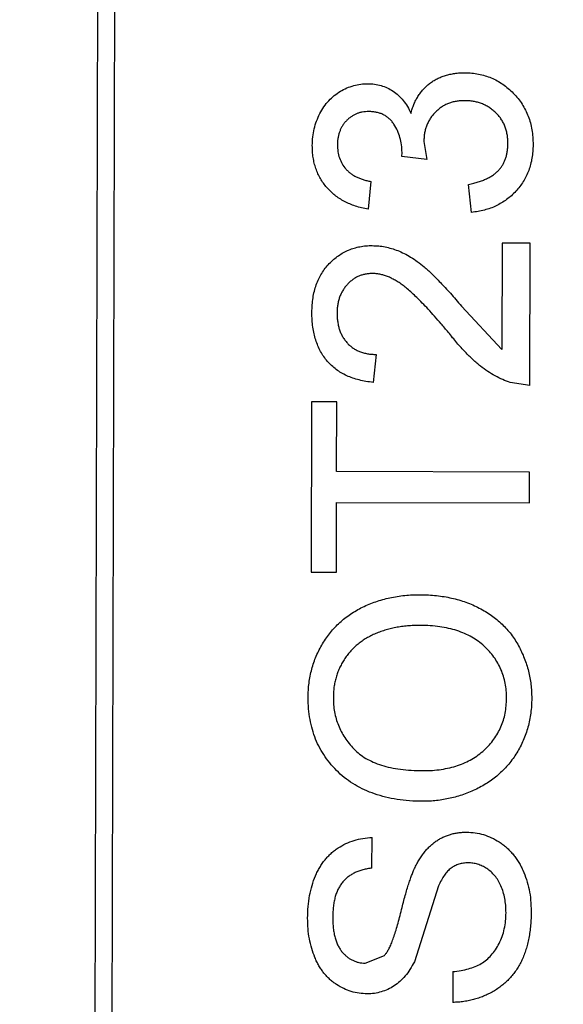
# Model space of a CAD drawing. Header units: millimetres. Extents: x 64 to 213, y 7 to 77.
# Tile 41 of 49: x 193.616 to 194.239, y 22.466 to 23.597. Entities that reach past the tile are written whole.
import ezdxf

# ---------------------------------------------------------------- set-up
doc = ezdxf.new("R2010")
doc.units = ezdxf.units.MM
doc.header["$LTSCALE"] = 1.21
doc.header["$MEASUREMENT"] = 0
doc.header["$PDMODE"] = 3
doc.header["$PDSIZE"] = 0.3125
doc.layers.get('0').update_dxf_attribs({"linetype": 'CONTINUOUS'})
doc.layers.get('DEFPOINTS').update_dxf_attribs({"linetype": 'CONTINUOUS'})
doc.layers.add('Dim', color=3, linetype='CONTINUOUS', lineweight=25)
doc.styles.get("Standard").update_dxf_attribs({"font": 'txt', "width": 0.8})
doc.dimstyles.get("Standard").update_dxf_attribs({"dimtxt": 0.15625, "dimasz": 0.1875, "dimexe": 0.125, "dimexo": 0.0625, "dimgap": 0.09, "dimtad": 0, "dimtih": 1, "dimtoh": 1, "dimzin": 4, "dimdsep": 46, "dimtxsty": 'STANDARD', "dimblk": '_FILLED', "dimblk1": '_FILLED', "dimblk2": '_FILLED', "dimcen": 0.09, "dimazin": 1, "dimtp": 0.01, "dimtm": 0.01, "dimtfac": 1, "dimtofl": 0, "dimtmove": 0, "dimatfit": 3, "dimldrblk": '_FILLED', "dimfxl": 1, "dimtolj": 1, "dimtzin": 4, "dimarcsym": 0})

# ---------------------------------------------------------------- blocks, each defined once
blk = doc.blocks.new('_FILLED')
at = {"color": 0, "linetype": 'ByBlock'}
blk.add_solid([(0, 0), (-1, 0.1667), (-1, -0.1667)], dxfattribs=at)
blk = doc.blocks.new('*D21')
at = {"color": 0, "linetype": 'ByBlock', "lineweight": -2}
for p, q in [((197.831, 39.5102), (210.0994, 39.5102)), ((209.9744, 38.5102), (209.9744, 25.0241)), ((209.9744, 8.158), (209.9744, 21.6441)), ((189.9013, 7.158), (210.0994, 7.158))]:
    blk.add_line(p, q, dxfattribs=at)
at = {"layer": 'DEFPOINTS', "color": 0, "linetype": 'ByBlock'}
for p in [(197.7685, 39.5102), (189.8388, 7.158)]:
    blk.add_point(p, dxfattribs=at)
at = {"color": 0, "linetype": 'ByBlock', "lineweight": -2}
for p, rotation in [((209.9744, 39.5102), 90), ((209.9744, 7.158), 270)]:
    blk.add_blockref('_FILLED', p, dxfattribs=dict(at, rotation=rotation))
at = {"color": 0, "linetype": 'ByBlock', "lineweight": -2, "insert": (209.9744, 23.3341), "char_height": 1, "attachment_point": 5, "rotation": 90}
blk.add_mtext('\\A1;32.35', dxfattribs=at)
blk = doc.blocks.new('*D20')
at = {"color": 0, "linetype": 'ByBlock', "lineweight": -2}
for p, q in [((202.281, 28.5303), (207.5967, 28.5303)), ((207.4717, 28.5303), (207.4717, 19.0008)), ((207.4717, 7.158), (207.4717, 16.6875)), ((189.9013, 7.158), (207.5967, 7.158))]:
    blk.add_line(p, q, dxfattribs=at)
at = {"layer": 'DEFPOINTS', "color": 0, "linetype": 'ByBlock'}
for p in [(202.2185, 28.5303), (189.8388, 7.158)]:
    blk.add_point(p, dxfattribs=at)
at = {"color": 0, "linetype": 'ByBlock', "lineweight": -2}
for p, rotation in [((207.4717, 28.5303), 90), ((207.4717, 7.158), 270)]:
    blk.add_blockref('_FILLED', p, dxfattribs=dict(at, rotation=rotation))
at = {"color": 0, "linetype": 'ByBlock', "lineweight": -2, "insert": (207.4717, 17.8442), "char_height": 1, "attachment_point": 5, "rotation": 90}
blk.add_mtext('\\A1;21.4', dxfattribs=at)
blk = doc.blocks.new('*D23')
at = {"color": 0, "linetype": 'ByBlock', "lineweight": -2}
for p, q in [((185.4771, 48.1938), (212.4856, 48.1938)), ((212.3606, 48.1938), (212.3606, 28.7659)), ((212.3606, 7.158), (212.3606, 26.5859)), ((189.9013, 7.158), (212.4856, 7.158))]:
    blk.add_line(p, q, dxfattribs=at)
at = {"layer": 'DEFPOINTS', "color": 0, "linetype": 'ByBlock'}
for p in [(185.4146, 48.1938), (189.8388, 7.158)]:
    blk.add_point(p, dxfattribs=at)
at = {"color": 0, "linetype": 'ByBlock', "lineweight": -2}
for p, rotation in [((212.3606, 48.1938), 90), ((212.3606, 7.158), 270)]:
    blk.add_blockref('_FILLED', p, dxfattribs=dict(at, rotation=rotation))
at = {"color": 0, "linetype": 'ByBlock', "lineweight": -2, "insert": (212.3606, 27.6759), "char_height": 1, "attachment_point": 5, "rotation": 90}
blk.add_mtext('\\A1;41.0', dxfattribs=at)

msp = doc.modelspace()

# ---------------------------------------------------------------- linework, layer by layer
at = {"color": 7, "linetype": 'Continuous'}
for p, q in [((193.7198, 21.6105), (193.7267, 24.4277)), ((193.707, 24.408), (193.7001, 21.6303)), ((194.0794, 23.457), (194.0827, 23.4362)), ((194.0539, 23.4396), (194.0543, 23.4442)), ((194.0827, 23.4362), (194.0539, 23.4396)), ((194.0186, 23.411), (194.0153, 23.379)), ((194.1339, 23.3755), (194.1307, 23.4076)), ((194.169, 23.3402), (194.1687, 23.2179)), ((194.2011, 23.3401), (194.169, 23.3402)), ((194.2007, 23.1766), (194.2011, 23.3401)), ((194.1225, 23.2677), (194.1687, 23.2179)), ((194.0245, 23.2123), (194.0212, 23.1803)), ((194.2007, 23.1766), (194.1785, 23.18)), ((193.9506, 23.158), (193.9502, 22.9625)), ((193.9795, 23.1579), (193.9506, 23.158)), ((193.9793, 23.0778), (193.9795, 23.1579)), ((194.2004, 23.0773), (193.9793, 23.0778)), ((194.2004, 23.042), (194.2004, 23.0773)), ((193.979, 22.9624), (193.9792, 23.0425)), ((193.9792, 23.0425), (194.2004, 23.042)), ((193.9502, 22.9625), (193.979, 22.9624)), ((194.0198, 22.6226), (194.0199, 22.6578)), ((194.0963, 22.6022), (194.0684, 22.5151)), ((194.012, 22.5136), (194.0341, 22.5225)), ((194.1125, 22.5038), (194.1124, 22.4685))]:
    msp.add_line(p, q, dxfattribs=at)
for radius in [19.255, 19.055]:
    msp.add_arc((185.4146, 28.9388), radius, 315, 225, dxfattribs=at)
for points, knots in [([(194.0646, 23.489), (194.065, 23.4908), (194.0659, 23.4943), (194.0678, 23.4994), (194.07, 23.5041), (194.0724, 23.5086), (194.0753, 23.5127), (194.0785, 23.5166), (194.082, 23.5202), (194.0859, 23.5234), (194.0901, 23.5264), (194.0945, 23.5289), (194.0992, 23.531), (194.1041, 23.5328), (194.1093, 23.5341), (194.1148, 23.5351), (194.1205, 23.5357), (194.1244, 23.5357), (194.1263, 23.5358)], [0, 0, 0, 0, 0.065828, 0.128938, 0.190858, 0.251186, 0.310974, 0.37005, 0.429672, 0.489507, 0.549975, 0.610075, 0.670915, 0.732909, 0.796711, 0.861825, 0.929892, 1, 1, 1, 1]), ([(194.1263, 23.5358), (194.129, 23.5357), (194.1343, 23.5356), (194.1421, 23.5344), (194.1495, 23.5325), (194.1567, 23.53), (194.1635, 23.5267), (194.17, 23.5226), (194.1762, 23.5178), (194.182, 23.5123), (194.1874, 23.5064), (194.192, 23.4999), (194.1959, 23.493), (194.1991, 23.4858), (194.2016, 23.4782), (194.2034, 23.4702), (194.2044, 23.4618), (194.2045, 23.456), (194.2046, 23.4531)], [0, 0, 0, 0, 0.063503, 0.124805, 0.18492, 0.244376, 0.303775, 0.364133, 0.425376, 0.488388, 0.551743, 0.61386, 0.67564, 0.737737, 0.800417, 0.864658, 0.930985, 1, 1, 1, 1]), ([(193.9514, 23.4523), (193.9515, 23.4555), (193.9517, 23.4619), (193.9534, 23.4714), (193.9561, 23.4804), (193.9599, 23.4889), (193.9645, 23.4968), (193.97, 23.5038), (193.9764, 23.5097), (193.9834, 23.5146), (193.991, 23.5184), (193.9988, 23.5212), (194.0069, 23.5229), (194.0123, 23.5231), (194.0151, 23.5232)], [0, 0, 0, 0, 0.092054, 0.181008, 0.26913, 0.357137, 0.443549, 0.526433, 0.607453, 0.688385, 0.767854, 0.845531, 0.922529, 1, 1, 1, 1]), ([(194.0151, 23.5232), (194.0177, 23.5231), (194.0228, 23.5229), (194.0303, 23.5212), (194.0374, 23.5185), (194.0441, 23.5147), (194.0503, 23.5098), (194.0558, 23.5039), (194.0607, 23.4969), (194.0633, 23.4917), (194.0646, 23.489)], [0, 0, 0, 0, 0.121951, 0.240787, 0.35855, 0.479066, 0.601519, 0.727551, 0.859932, 1, 1, 1, 1]), ([(194.126, 23.5037), (194.1244, 23.5037), (194.1211, 23.5036), (194.1164, 23.503), (194.1119, 23.502), (194.1076, 23.5005), (194.1035, 23.4987), (194.0996, 23.4965), (194.096, 23.4937), (194.0926, 23.4906), (194.0895, 23.4873), (194.0868, 23.4836), (194.0845, 23.4797), (194.0827, 23.4756), (194.0812, 23.4713), (194.0801, 23.4667), (194.0795, 23.4619), (194.0794, 23.4586), (194.0794, 23.457)], [0, 0, 0, 0, 0.067051, 0.13118, 0.193722, 0.254499, 0.314763, 0.375117, 0.436023, 0.498297, 0.560571, 0.621619, 0.681973, 0.742853, 0.804272, 0.867473, 0.932273, 1, 1, 1, 1]), ([(194.1757, 23.4543), (194.1757, 23.4562), (194.1757, 23.4597), (194.1749, 23.4649), (194.1739, 23.4698), (194.1723, 23.4745), (194.1703, 23.4788), (194.1678, 23.4829), (194.1649, 23.4867), (194.1615, 23.4902), (194.1579, 23.4934), (194.154, 23.4962), (194.1498, 23.4985), (194.1455, 23.5004), (194.1409, 23.5019), (194.1362, 23.5029), (194.1312, 23.5036), (194.1278, 23.5037), (194.126, 23.5037)], [0, 0, 0, 0, 0.069461, 0.135658, 0.19962, 0.261651, 0.322053, 0.38234, 0.443223, 0.50493, 0.56682, 0.6276, 0.687476, 0.747351, 0.808174, 0.870133, 0.933721, 1, 1, 1, 1]), ([(194.0161, 23.4912), (194.0148, 23.4912), (194.0123, 23.4911), (194.0087, 23.4906), (194.0052, 23.4898), (194.0019, 23.4886), (193.9988, 23.4871), (193.9958, 23.4852), (193.993, 23.4831), (193.9904, 23.4806), (193.988, 23.4779), (193.9859, 23.4749), (193.9841, 23.4718), (193.9828, 23.4684), (193.9816, 23.4649), (193.9808, 23.4612), (193.9803, 23.4573), (193.9802, 23.4546), (193.9802, 23.4532)], [0, 0, 0, 0, 0.065093, 0.127304, 0.188122, 0.247131, 0.306077, 0.365678, 0.426103, 0.487841, 0.550317, 0.611805, 0.672737, 0.734883, 0.79768, 0.862475, 0.929775, 1, 1, 1, 1]), ([(194.0543, 23.4442), (194.0542, 23.4472), (194.0539, 23.4529), (194.0521, 23.4614), (194.0493, 23.4694), (194.0458, 23.4755), (194.0426, 23.4801), (194.0397, 23.483), (194.0366, 23.4856), (194.033, 23.4876), (194.0293, 23.4893), (194.0251, 23.4903), (194.0207, 23.4911), (194.0176, 23.4911), (194.0161, 23.4912)], [0, 0, 0, 0, 0.129789, 0.254605, 0.378435, 0.50292, 0.565018, 0.624848, 0.683448, 0.742765, 0.802757, 0.86522, 0.930779, 1, 1, 1, 1]), ([(194.0153, 23.379), (194.0128, 23.3795), (194.008, 23.3805), (194.0009, 23.3825), (193.9943, 23.385), (193.9882, 23.3879), (193.9825, 23.3912), (193.9772, 23.395), (193.9724, 23.3993), (193.9679, 23.4039), (193.964, 23.4089), (193.9606, 23.4142), (193.9577, 23.4198), (193.9554, 23.4258), (193.9535, 23.432), (193.9523, 23.4385), (193.9515, 23.4453), (193.9514, 23.4499), (193.9514, 23.4523)], [0, 0, 0, 0, 0.071036, 0.139343, 0.204958, 0.268332, 0.330129, 0.390664, 0.450861, 0.510587, 0.570374, 0.629455, 0.687994, 0.747581, 0.807839, 0.870034, 0.93381, 1, 1, 1, 1]), ([(193.9802, 23.4532), (193.9803, 23.4505), (193.9805, 23.4453), (193.9823, 23.4379), (193.9854, 23.4312), (193.9889, 23.4262), (193.9923, 23.4227), (193.9951, 23.4202), (193.9983, 23.4181), (194.0018, 23.4162), (194.0056, 23.4145), (194.0096, 23.413), (194.014, 23.4119), (194.017, 23.4113), (194.0186, 23.411)], [0, 0, 0, 0, 0.127797, 0.246795, 0.362284, 0.477652, 0.536237, 0.59559, 0.656344, 0.719085, 0.784349, 0.852876, 0.924551, 1, 1, 1, 1]), ([(194.1307, 23.4076), (194.1327, 23.408), (194.1364, 23.4088), (194.1417, 23.4104), (194.1467, 23.412), (194.1512, 23.4141), (194.1553, 23.4161), (194.159, 23.4185), (194.1623, 23.4211), (194.1652, 23.4238), (194.1677, 23.4268), (194.1698, 23.43), (194.1716, 23.4335), (194.1731, 23.4372), (194.1743, 23.4412), (194.1751, 23.4453), (194.1756, 23.4497), (194.1757, 23.4528), (194.1757, 23.4543)], [0, 0, 0, 0, 0.082566, 0.15976, 0.233155, 0.301356, 0.365752, 0.426437, 0.484185, 0.539549, 0.593156, 0.647048, 0.701446, 0.757, 0.81384, 0.873058, 0.934963, 1, 1, 1, 1]), ([(194.2046, 23.4531), (194.2045, 23.4505), (194.2044, 23.4453), (194.2034, 23.4378), (194.2019, 23.4305), (194.1997, 23.4236), (194.197, 23.4171), (194.1935, 23.4109), (194.1895, 23.4051), (194.1849, 23.3996), (194.1798, 23.3946), (194.1743, 23.3901), (194.1684, 23.3863), (194.1623, 23.3829), (194.1557, 23.3801), (194.1487, 23.378), (194.1414, 23.3764), (194.1364, 23.3758), (194.1339, 23.3755)], [0, 0, 0, 0, 0.067794, 0.133464, 0.196934, 0.258481, 0.319787, 0.380431, 0.44099, 0.502867, 0.564806, 0.625526, 0.685604, 0.746041, 0.807347, 0.869717, 0.93379, 1, 1, 1, 1]), ([(193.9509, 23.2606), (193.951, 23.2635), (193.9511, 23.2691), (193.9521, 23.2773), (193.9536, 23.285), (193.9558, 23.2923), (193.9586, 23.2992), (193.9621, 23.3055), (193.9661, 23.3114), (193.9708, 23.3168), (193.9759, 23.3216), (193.9813, 23.3258), (193.9871, 23.3294), (193.993, 23.3324), (193.9994, 23.3346), (194.006, 23.3362), (194.013, 23.3372), (194.0177, 23.3373), (194.0201, 23.3373)], [0, 0, 0, 0, 0.074712, 0.145539, 0.213339, 0.278615, 0.342094, 0.40389, 0.465063, 0.526577, 0.587328, 0.64638, 0.704345, 0.761672, 0.819418, 0.878039, 0.937796, 1, 1, 1, 1]), ([(194.0201, 23.3373), (194.0226, 23.3372), (194.0275, 23.3371), (194.0349, 23.336), (194.0422, 23.3341), (194.0496, 23.3317), (194.0569, 23.3283), (194.0644, 23.3241), (194.0721, 23.3188), (194.0786, 23.3138), (194.0841, 23.3091), (194.0886, 23.3049), (194.0933, 23.3001), (194.0985, 23.2948), (194.104, 23.2889), (194.1099, 23.2824), (194.1161, 23.2752), (194.1203, 23.2703), (194.1225, 23.2677)], [0, 0, 0, 0, 0.057945, 0.116018, 0.174826, 0.234683, 0.296827, 0.364061, 0.436192, 0.51426, 0.556976, 0.604856, 0.657675, 0.715751, 0.77884, 0.847501, 0.921228, 1, 1, 1, 1]), ([(194.0203, 23.3053), (194.0189, 23.3052), (194.0162, 23.3052), (194.0121, 23.3045), (194.0082, 23.3036), (194.0046, 23.3022), (194.001, 23.3005), (193.9977, 23.2983), (193.9945, 23.2957), (193.9915, 23.2927), (193.9887, 23.2895), (193.9864, 23.2859), (193.9843, 23.2822), (193.9826, 23.2782), (193.9814, 23.2739), (193.9804, 23.2694), (193.9799, 23.2647), (193.9798, 23.2614), (193.9797, 23.2598)], [0, 0, 0, 0, 0.061762, 0.121174, 0.179421, 0.236843, 0.294322, 0.353191, 0.412721, 0.474522, 0.537057, 0.599591, 0.662367, 0.725246, 0.790316, 0.857724, 0.927232, 1, 1, 1, 1]), ([(194.1073, 23.2378), (194.1046, 23.2411), (194.0994, 23.2473), (194.0917, 23.256), (194.0846, 23.2641), (194.0778, 23.2712), (194.0716, 23.2775), (194.0658, 23.2829), (194.0606, 23.2877), (194.0557, 23.2915), (194.0511, 23.2948), (194.0466, 23.2976), (194.0421, 23.2999), (194.0377, 23.3019), (194.0333, 23.3034), (194.0289, 23.3044), (194.0246, 23.3052), (194.0217, 23.3052), (194.0203, 23.3053)], [0, 0, 0, 0, 0.11141, 0.214526, 0.309417, 0.396087, 0.474284, 0.544374, 0.60642, 0.660582, 0.709794, 0.756451, 0.800767, 0.843168, 0.884295, 0.923885, 0.962359, 1, 1, 1, 1]), ([(194.0212, 23.1803), (194.0184, 23.1806), (194.013, 23.1813), (194.0051, 23.1829), (193.9978, 23.1851), (193.9909, 23.1878), (193.9846, 23.1912), (193.9788, 23.195), (193.9735, 23.1994), (193.9687, 23.2044), (193.9645, 23.2098), (193.9608, 23.2158), (193.9577, 23.2222), (193.9552, 23.229), (193.9533, 23.2363), (193.9519, 23.244), (193.951, 23.2521), (193.9509, 23.2577), (193.9509, 23.2606)], [0, 0, 0, 0, 0.070675, 0.137493, 0.201473, 0.262869, 0.32255, 0.380737, 0.43822, 0.495487, 0.553484, 0.611346, 0.670644, 0.731587, 0.794183, 0.859445, 0.928208, 1, 1, 1, 1]), ([(193.9797, 23.2598), (193.9798, 23.2581), (193.9798, 23.2547), (193.9804, 23.2497), (193.9813, 23.245), (193.9826, 23.2405), (193.9842, 23.2363), (193.9863, 23.2324), (193.9887, 23.2287), (193.9915, 23.2254), (193.9946, 23.2223), (193.998, 23.2197), (194.0017, 23.2175), (194.0057, 23.2156), (194.01, 23.2142), (194.0146, 23.2131), (194.0195, 23.2125), (194.0228, 23.2124), (194.0245, 23.2123)], [0, 0, 0, 0, 0.070696, 0.138358, 0.20337, 0.2657, 0.327256, 0.386512, 0.445858, 0.505173, 0.56378, 0.622343, 0.680824, 0.739795, 0.800801, 0.864239, 0.930631, 1, 1, 1, 1]), ([(194.1785, 23.18), (194.1755, 23.1811), (194.1696, 23.1833), (194.161, 23.1877), (194.1524, 23.1928), (194.1455, 23.1979), (194.1399, 23.2025), (194.1356, 23.2063), (194.1312, 23.2106), (194.1266, 23.2153), (194.1219, 23.2203), (194.1171, 23.2258), (194.1122, 23.2317), (194.109, 23.2358), (194.1073, 23.2378)], [0, 0, 0, 0, 0.100388, 0.204407, 0.310686, 0.422157, 0.480685, 0.543238, 0.6095, 0.679555, 0.753841, 0.831641, 0.913813, 1, 1, 1, 1]), ([(193.9466, 22.8184), (193.9467, 22.8212), (193.9468, 22.8268), (193.9475, 22.8351), (193.9489, 22.8432), (193.9507, 22.8511), (193.953, 22.8587), (193.9558, 22.8661), (193.9593, 22.8733), (193.9631, 22.8803), (193.9674, 22.887), (193.9721, 22.8933), (193.9773, 22.8991), (193.9828, 22.9046), (193.9888, 22.9096), (193.9951, 22.9143), (194.0019, 22.9185), (194.009, 22.9223), (194.0164, 22.9257), (194.0242, 22.9286), (194.0321, 22.9311), (194.0403, 22.9331), (194.0488, 22.9346), (194.0575, 22.9358), (194.0664, 22.9364), (194.0724, 22.9365), (194.0755, 22.9365)], [0, 0, 0, 0, 0.043099, 0.085587, 0.126908, 0.167967, 0.20845, 0.249025, 0.289281, 0.33001, 0.370598, 0.410466, 0.450033, 0.489688, 0.529116, 0.569037, 0.609703, 0.650759, 0.692509, 0.734219, 0.776707, 0.819552, 0.863351, 0.907839, 0.953334, 1, 1, 1, 1]), ([(194.0755, 22.9365), (194.0786, 22.9365), (194.0847, 22.9364), (194.0938, 22.9356), (194.1026, 22.9344), (194.1112, 22.9328), (194.1195, 22.9306), (194.1276, 22.928), (194.1354, 22.9248), (194.1429, 22.9213), (194.1501, 22.9172), (194.1569, 22.9128), (194.1632, 22.908), (194.1691, 22.9028), (194.1745, 22.8972), (194.1794, 22.8911), (194.184, 22.8847), (194.188, 22.8779), (194.1915, 22.8709), (194.1946, 22.8637), (194.1972, 22.8563), (194.1994, 22.8489), (194.201, 22.8412), (194.2022, 22.8335), (194.2029, 22.8256), (194.203, 22.8203), (194.203, 22.8176)], [0, 0, 0, 0, 0.04756, 0.093962, 0.139112, 0.183626, 0.227457, 0.270703, 0.313611, 0.35626, 0.398366, 0.439557, 0.480045, 0.519888, 0.559658, 0.599421, 0.639208, 0.679668, 0.72002, 0.759859, 0.79956, 0.839199, 0.878956, 0.918794, 0.959083, 1, 1, 1, 1]), ([(194.0752, 22.9013), (194.0727, 22.9013), (194.0678, 22.9012), (194.0607, 22.9007), (194.0538, 22.9), (194.0471, 22.8989), (194.0406, 22.8975), (194.0344, 22.8958), (194.0284, 22.8938), (194.0227, 22.8914), (194.0173, 22.8888), (194.0121, 22.8858), (194.0073, 22.8826), (194.0027, 22.8791), (193.9986, 22.8752), (193.9947, 22.8711), (193.9911, 22.8667), (193.9879, 22.862), (193.985, 22.8571), (193.9824, 22.8521), (193.9802, 22.8469), (193.9786, 22.8415), (193.9772, 22.836), (193.9761, 22.8303), (193.9756, 22.8245), (193.9755, 22.8205), (193.9755, 22.8185)], [0, 0, 0, 0, 0.050852, 0.099752, 0.147438, 0.194086, 0.239171, 0.28334, 0.326577, 0.368936, 0.410572, 0.451051, 0.490877, 0.530044, 0.568937, 0.607578, 0.64642, 0.685679, 0.724799, 0.763513, 0.802173, 0.84074, 0.879649, 0.919071, 0.959098, 1, 1, 1, 1]), ([(194.1742, 22.8176), (194.1741, 22.8205), (194.174, 22.8264), (194.1728, 22.8349), (194.1707, 22.843), (194.168, 22.8508), (194.1642, 22.8581), (194.1599, 22.8651), (194.1545, 22.8716), (194.1486, 22.8777), (194.1417, 22.8832), (194.1343, 22.8881), (194.126, 22.8921), (194.1172, 22.8955), (194.1076, 22.8981), (194.0974, 22.8999), (194.0865, 22.9011), (194.079, 22.9012), (194.0752, 22.9013)], [0, 0, 0, 0, 0.061055, 0.119545, 0.176806, 0.232956, 0.288583, 0.344667, 0.401662, 0.46054, 0.520477, 0.581213, 0.643431, 0.707961, 0.775371, 0.846414, 0.921152, 1, 1, 1, 1]), ([(194.0778, 22.6994), (194.0728, 22.6995), (194.063, 22.6996), (194.0488, 22.7013), (194.0355, 22.7039), (194.0229, 22.7076), (194.0112, 22.7123), (194.0003, 22.7179), (193.9903, 22.7248), (193.9812, 22.7325), (193.9731, 22.7412), (193.9659, 22.7504), (193.9599, 22.7603), (193.955, 22.7707), (193.9512, 22.7818), (193.9486, 22.7935), (193.9469, 22.8058), (193.9467, 22.8141), (193.9466, 22.8184)], [0, 0, 0, 0, 0.075226, 0.146575, 0.2145, 0.27953, 0.342403, 0.403496, 0.463762, 0.523864, 0.583252, 0.641302, 0.698898, 0.756295, 0.814628, 0.874325, 0.935783, 1, 1, 1, 1]), ([(193.9755, 22.8185), (193.9755, 22.8157), (193.9756, 22.8102), (193.9768, 22.802), (193.9786, 22.7942), (193.9811, 22.7866), (193.9845, 22.7793), (193.9886, 22.7724), (193.9934, 22.7657), (193.999, 22.7593), (194.0054, 22.7534), (194.0129, 22.7484), (194.0214, 22.7442), (194.0309, 22.7406), (194.0413, 22.7379), (194.0528, 22.7361), (194.0652, 22.7349), (194.0738, 22.7347), (194.0783, 22.7346)], [0, 0, 0, 0, 0.055943, 0.110382, 0.164048, 0.216759, 0.269601, 0.323009, 0.377581, 0.433449, 0.490922, 0.550625, 0.613117, 0.679861, 0.751358, 0.828261, 0.910795, 1, 1, 1, 1]), ([(194.203, 22.8176), (194.203, 22.8148), (194.2029, 22.8091), (194.202, 22.8007), (194.2007, 22.7925), (194.1988, 22.7845), (194.1964, 22.7768), (194.1935, 22.7693), (194.19, 22.762), (194.1861, 22.7551), (194.1817, 22.7484), (194.1768, 22.7421), (194.1716, 22.7363), (194.1659, 22.7309), (194.16, 22.7258), (194.1536, 22.7213), (194.1469, 22.7171), (194.1397, 22.7134), (194.1324, 22.71), (194.1249, 22.7072), (194.1173, 22.7047), (194.1096, 22.7028), (194.1018, 22.7012), (194.0939, 22.7002), (194.0859, 22.6994), (194.0805, 22.6994), (194.0778, 22.6994)], [0, 0, 0, 0, 0.044697, 0.088534, 0.131409, 0.173814, 0.215715, 0.257247, 0.298848, 0.340604, 0.382029, 0.42297, 0.463632, 0.504048, 0.544591, 0.584964, 0.626265, 0.667979, 0.709943, 0.751382, 0.792619, 0.833948, 0.875008, 0.916446, 0.957907, 1, 1, 1, 1]), ([(194.0783, 22.7346), (194.0819, 22.7347), (194.089, 22.7347), (194.0992, 22.7359), (194.1089, 22.7377), (194.118, 22.7402), (194.1265, 22.7436), (194.1345, 22.7476), (194.1418, 22.7525), (194.1485, 22.758), (194.1545, 22.7641), (194.1598, 22.7706), (194.1642, 22.7775), (194.1678, 22.7848), (194.1707, 22.7924), (194.1727, 22.8005), (194.1739, 22.8089), (194.1741, 22.8146), (194.1742, 22.8176)], [0, 0, 0, 0, 0.075964, 0.148125, 0.217201, 0.2833, 0.347202, 0.4093, 0.470426, 0.531588, 0.591739, 0.650258, 0.707303, 0.764208, 0.821148, 0.879119, 0.938423, 1, 1, 1, 1]), ([(194.0679, 22.6208), (194.0688, 22.6226), (194.0704, 22.6261), (194.0732, 22.6311), (194.0761, 22.6357), (194.0791, 22.64), (194.0824, 22.6439), (194.0858, 22.6475), (194.0894, 22.6507), (194.0932, 22.6535), (194.0971, 22.656), (194.1011, 22.6582), (194.1054, 22.6599), (194.1097, 22.6615), (194.1142, 22.6626), (194.1188, 22.6634), (194.1236, 22.6639), (194.1268, 22.664), (194.1285, 22.664)], [0, 0, 0, 0, 0.074931, 0.147078, 0.216364, 0.282503, 0.346688, 0.408836, 0.469262, 0.528432, 0.587001, 0.644416, 0.702189, 0.759767, 0.81849, 0.877633, 0.93802, 1, 1, 1, 1]), ([(194.1285, 22.664), (194.1317, 22.6638), (194.1382, 22.6636), (194.1478, 22.6613), (194.157, 22.6578), (194.1644, 22.6537), (194.17, 22.6498), (194.174, 22.6465), (194.1777, 22.6429), (194.1813, 22.639), (194.1845, 22.6348), (194.1876, 22.6303), (194.1904, 22.6255), (194.1937, 22.6186), (194.1973, 22.6095), (194.2002, 22.5979), (194.2021, 22.5857), (194.2023, 22.5773), (194.2024, 22.573)], [0, 0, 0, 0, 0.074816, 0.148535, 0.223872, 0.301297, 0.340894, 0.38034, 0.420127, 0.45995, 0.500831, 0.541907, 0.584439, 0.62808, 0.717267, 0.80786, 0.901925, 1, 1, 1, 1]), ([(193.946, 22.5653), (193.9461, 22.5698), (193.9463, 22.5784), (193.948, 22.591), (193.9509, 22.6027), (193.9541, 22.6119), (193.9573, 22.6187), (193.9598, 22.6235), (193.9627, 22.628), (193.9659, 22.6322), (193.9692, 22.6361), (193.9729, 22.6396), (193.9768, 22.6429), (193.9824, 22.6468), (193.9898, 22.651), (193.9993, 22.6546), (194.0094, 22.6571), (194.0164, 22.6576), (194.0199, 22.6578)], [0, 0, 0, 0, 0.100475, 0.195644, 0.286083, 0.372983, 0.415026, 0.456052, 0.495939, 0.535566, 0.574087, 0.612519, 0.651081, 0.689513, 0.766237, 0.84235, 0.919974, 1, 1, 1, 1]), ([(194.0198, 22.6226), (194.0181, 22.6224), (194.0145, 22.6219), (194.0095, 22.6209), (194.0048, 22.6193), (194.0004, 22.6176), (193.9963, 22.6154), (193.9926, 22.6129), (193.9893, 22.61), (193.9862, 22.6068), (193.9835, 22.6031), (193.9812, 22.5991), (193.9793, 22.5947), (193.9776, 22.5899), (193.9764, 22.5846), (193.9755, 22.579), (193.975, 22.5729), (193.9749, 22.5688), (193.9748, 22.5666)], [0, 0, 0, 0, 0.067155, 0.131403, 0.192732, 0.251253, 0.307704, 0.362699, 0.417778, 0.472304, 0.527873, 0.58523, 0.645057, 0.707952, 0.774434, 0.84494, 0.920404, 1, 1, 1, 1]), ([(194.0341, 22.5225), (194.0349, 22.5234), (194.0365, 22.5253), (194.0387, 22.5289), (194.0409, 22.5333), (194.0431, 22.5386), (194.0453, 22.5448), (194.0475, 22.5519), (194.0498, 22.5598), (194.052, 22.5684), (194.0542, 22.5771), (194.0563, 22.5854), (194.0584, 22.5929), (194.0604, 22.5998), (194.0624, 22.606), (194.0643, 22.6116), (194.0661, 22.6164), (194.0673, 22.6194), (194.0679, 22.6208)], [0, 0, 0, 0, 0.032743, 0.07241, 0.119611, 0.174673, 0.237345, 0.308352, 0.38763, 0.474784, 0.563332, 0.645136, 0.720203, 0.789134, 0.851497, 0.907331, 0.956969, 1, 1, 1, 1]), ([(194.1301, 22.6287), (194.1283, 22.6286), (194.1247, 22.6285), (194.1196, 22.6274), (194.1149, 22.6254), (194.1104, 22.6227), (194.1063, 22.6191), (194.1026, 22.6144), (194.0991, 22.6087), (194.0973, 22.6044), (194.0963, 22.6022)], [0, 0, 0, 0, 0.117768, 0.230176, 0.339843, 0.450625, 0.566943, 0.696021, 0.839438, 1, 1, 1, 1]), ([(194.1736, 22.5715), (194.1735, 22.5743), (194.1734, 22.5799), (194.1722, 22.5878), (194.1705, 22.5953), (194.1679, 22.6022), (194.1647, 22.6085), (194.1609, 22.6139), (194.1565, 22.6186), (194.1516, 22.6222), (194.1464, 22.6251), (194.141, 22.6272), (194.1356, 22.6285), (194.1319, 22.6286), (194.1301, 22.6287)], [0, 0, 0, 0, 0.105584, 0.205868, 0.300947, 0.393002, 0.480949, 0.562874, 0.641461, 0.717742, 0.791772, 0.862716, 0.931777, 1, 1, 1, 1]), ([(194.2024, 22.573), (194.2024, 22.5703), (194.2023, 22.5649), (194.2018, 22.5571), (194.201, 22.5496), (194.1998, 22.5424), (194.1983, 22.5356), (194.1965, 22.5291), (194.1944, 22.523), (194.1919, 22.5172), (194.1891, 22.5117), (194.186, 22.5065), (194.1825, 22.5016), (194.1786, 22.497), (194.1745, 22.4927), (194.17, 22.4888), (194.1653, 22.4851), (194.1602, 22.4818), (194.1548, 22.4788), (194.1493, 22.4762), (194.1435, 22.4739), (194.1376, 22.4721), (194.1316, 22.4706), (194.1253, 22.4695), (194.1189, 22.4687), (194.1146, 22.4686), (194.1124, 22.4685)], [0, 0, 0, 0, 0.052493, 0.102825, 0.151397, 0.198033, 0.242876, 0.285999, 0.327849, 0.368395, 0.407852, 0.446838, 0.485166, 0.523341, 0.561602, 0.59992, 0.638496, 0.677791, 0.71729, 0.756605, 0.796068, 0.835886, 0.875714, 0.916263, 0.95776, 1, 1, 1, 1]), ([(194.0142, 22.4784), (194.0111, 22.4785), (194.005, 22.4787), (193.9959, 22.4809), (193.9872, 22.4842), (193.9803, 22.4881), (193.9751, 22.4918), (193.9714, 22.4949), (193.9679, 22.4983), (193.9647, 22.5021), (193.9617, 22.5061), (193.9589, 22.5104), (193.9565, 22.5151), (193.9535, 22.5217), (193.9505, 22.5305), (193.9478, 22.5416), (193.9463, 22.5533), (193.9461, 22.5613), (193.946, 22.5653)], [0, 0, 0, 0, 0.074995, 0.149165, 0.223664, 0.300412, 0.33957, 0.378921, 0.418096, 0.45823, 0.498427, 0.539708, 0.582216, 0.625824, 0.715481, 0.807384, 0.901634, 1, 1, 1, 1]), ([(193.9748, 22.5666), (193.9748, 22.5644), (193.9749, 22.5601), (193.9754, 22.5539), (193.9762, 22.5481), (193.9774, 22.5428), (193.979, 22.538), (193.9808, 22.5336), (193.9831, 22.5297), (193.9856, 22.5263), (193.9884, 22.5233), (193.9914, 22.5208), (193.9944, 22.5185), (193.9977, 22.5168), (194.0011, 22.5153), (194.0046, 22.5144), (194.0083, 22.5137), (194.0107, 22.5137), (194.012, 22.5136)], [0, 0, 0, 0, 0.091511, 0.177143, 0.257108, 0.331198, 0.400592, 0.465625, 0.526973, 0.585443, 0.641399, 0.695044, 0.746782, 0.796959, 0.847545, 0.897439, 0.947649, 1, 1, 1, 1]), ([(194.1125, 22.5038), (194.1157, 22.5041), (194.1218, 22.5049), (194.1304, 22.5069), (194.1381, 22.5096), (194.1451, 22.5129), (194.1513, 22.5173), (194.1568, 22.5226), (194.1616, 22.529), (194.1659, 22.5362), (194.1693, 22.5443), (194.1718, 22.5529), (194.1733, 22.5621), (194.1735, 22.5683), (194.1736, 22.5715)], [0, 0, 0, 0, 0.093796, 0.180188, 0.260363, 0.334847, 0.407093, 0.481448, 0.559271, 0.64227, 0.728586, 0.815978, 0.906035, 1, 1, 1, 1]), ([(194.0684, 22.5151), (194.0668, 22.5122), (194.0637, 22.5065), (194.0582, 22.4989), (194.0521, 22.4925), (194.0454, 22.4873), (194.0382, 22.4832), (194.0305, 22.4805), (194.0225, 22.4786), (194.017, 22.4784), (194.0142, 22.4784)], [0, 0, 0, 0, 0.144805, 0.279512, 0.406394, 0.527502, 0.645393, 0.761885, 0.878942, 1, 1, 1, 1])]:
    msp.add_open_spline(points, degree=3, knots=knots, dxfattribs=at)

# ---------------------------------------------------------------- dimensions: what is measured, and where the dimension line sits
at = {"layer": 'Dim'}
for base, p1, p2, picture, middle in [((212.3606, 7.158), (185.4146, 48.1938), (189.8388, 7.158), '*D23', (212.3606, 27.6759)), ((207.4717, 28.5303), (189.8388, 7.158), (202.2185, 28.5303), '*D20', (207.4717, 17.8442))]:
    dim = msp.add_linear_dim(base=base, p1=p1, p2=p2, angle=90, dimstyle='STANDARD', override={"dimtxt": 1, "dimasz": 1, "dimtih": 0, "dimtoh": 0, "dimdec": 1, "dimzin": 0, "dimcen": 0.198, "dimadec": 0, "dimazin": 0, "dimtp": 0, "dimtm": 0, "dimtdec": 4, "dimtzin": 0}, dxfattribs=at)
    dim.commit()
    dim.dimension.update_dxf_attribs({"geometry": picture, "text_midpoint": middle})
dim = msp.add_linear_dim(base=(209.9744, 39.5102), p1=(189.8388, 7.158), p2=(197.7685, 39.5102), angle=90, dimstyle='STANDARD', override={"dimtxt": 1, "dimasz": 1, "dimtih": 0, "dimtoh": 0, "dimzin": 0, "dimcen": 0.198, "dimadec": 0, "dimazin": 0, "dimtp": 0, "dimtm": 0, "dimtdec": 4, "dimtzin": 0}, dxfattribs=at)
dim.commit()
dim.dimension.update_dxf_attribs({"geometry": '*D21', "text_midpoint": (209.9744, 23.3341), "dimtype": 160})

doc.saveas('drawing.dxf')
